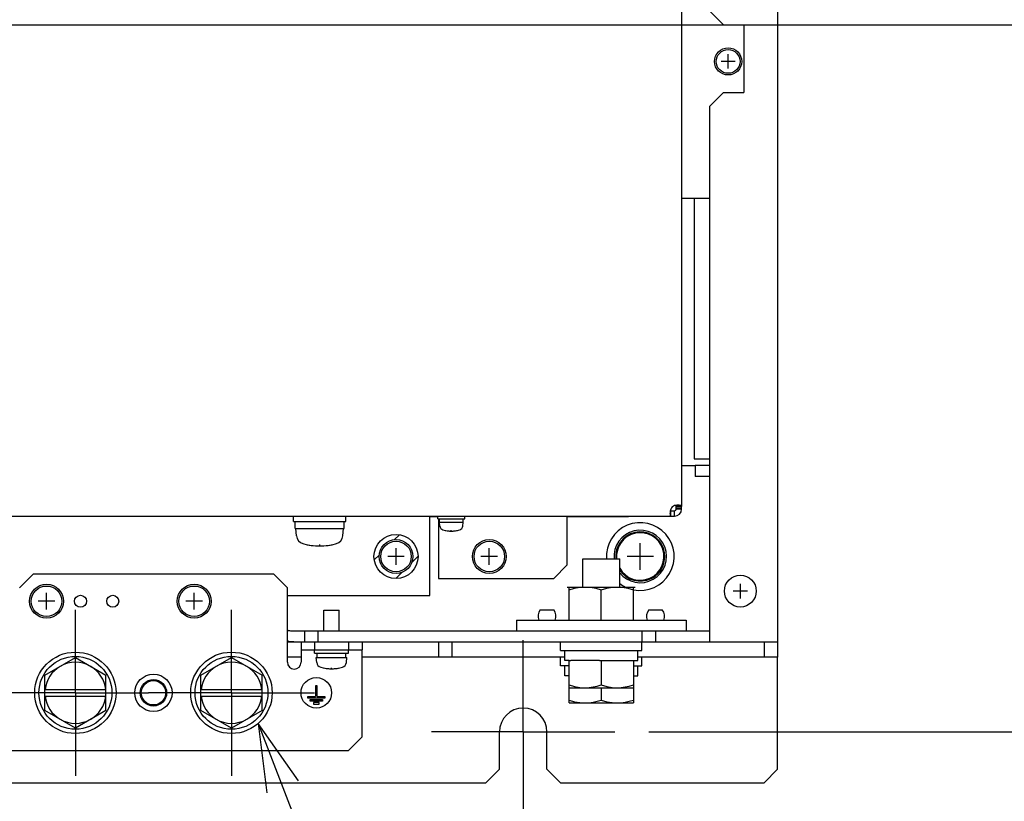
# Model space of a CAD drawing. Extents: x 52 to 403, y 35 to 214.
# Tile 12 of 18: x 255 to 284, y 121 to 144. Entities that reach past the tile are written whole.
import ezdxf

# ---------------------------------------------------------------- set-up
doc = ezdxf.new("R2010")
doc.units = 0
doc.header["$LTSCALE"] = 23.1
doc.linetypes.add('CENTER', pattern=[0.6, 0.375, -0.075, 0.075, -0.075])
doc.layers.get('0').update_dxf_attribs({"linetype": 'CONTINUOUS'})
for name, color, linetype in [('ALL_AXIS', 7, 'CONTINUOUS'), ('ALL_CHAMFER_FEAT', 7, 'CONTINUOUS'), ('ALL_COSM', 7, 'CONTINUOUS'), ('ALL_CURVE', 7, 'CONTINUOUS'), ('ALL_DIM', 7, 'CONTINUOUS'), ('ALL_FEATURES', 7, 'CONTINUOUS'), ('ALL_NOTE', 7, 'CONTINUOUS')]:
    doc.layers.add(name, color=color, linetype=linetype)
doc.dimstyles.get("Standard").update_dxf_attribs({"dimtxt": 2.5, "dimasz": 2.5, "dimexe": 1.25, "dimexo": 0.625, "dimtad": 1, "dimcen": 2.5, "dimazin": 3, "dimtfac": 1, "dimtmove": 0, "dimatfit": 3})

# ---------------------------------------------------------------- blocks, each defined once
blk = doc.blocks.new('_OPEN')
at = {"color": 0, "linetype": 'BYBLOCK'}
for p, q in [((0, 0), (-1, 0.25)), ((-1, -0.25), (0, 0)), ((-1, 0), (0, 0))]:
    blk.add_line(p, q, dxfattribs=at)
blk = doc.blocks.new('*D14')
at = {"layer": 'ALL_DIM', "color": 2, "linetype": 'CONTINUOUS'}
for p, q in [((245.211, 144.097), (290.868, 144.097)), ((289.868, 144.097), (289.868, 133.672)), ((289.868, 123.247), (289.868, 133.672)), ((273.201, 123.247), (290.868, 123.247))]:
    blk.add_line(p, q, dxfattribs=at)
at = {"layer": 'ALL_DIM', "color": 2, "linetype": 'CONTINUOUS', "xscale": 2, "yscale": 2, "zscale": 2}
for p, rotation in [((289.868, 144.097), 90), ((289.868, 123.247), 270)]:
    blk.add_blockref('_OPEN', p, dxfattribs=dict(at, rotation=rotation))
blk = doc.blocks.new('*D16')
at = {"layer": 'ALL_DIM', "color": 2, "linetype": 'CONTINUOUS'}
for p, q in [((159.501, 126.947), (159.501, 184.723)), ((262.181, 169.229), (262.181, 184.723)), ((159.501, 183.723), (210.841, 183.723)), ((262.181, 183.723), (210.841, 183.723))]:
    blk.add_line(p, q, dxfattribs=at)
at = {"layer": 'ALL_DIM', "color": 2, "linetype": 'CONTINUOUS', "xscale": 2, "yscale": 2, "zscale": 2, "rotation": 180}
blk.add_blockref('_OPEN', (159.501, 183.723), dxfattribs=at)
at = {"layer": 'ALL_DIM', "color": 2, "linetype": 'CONTINUOUS', "xscale": 2, "yscale": 2, "zscale": 2}
blk.add_blockref('_OPEN', (262.181, 183.723), dxfattribs=at)
blk = doc.blocks.new('*D17')
at = {"layer": 'ALL_DIM', "color": 2, "linetype": 'CONTINUOUS'}
for p, q in [((265.526, 165.884), (297.88, 165.884)), ((296.88, 165.884), (296.88, 144.566)), ((296.88, 123.247), (296.88, 144.566)), ((273.201, 123.247), (297.88, 123.247))]:
    blk.add_line(p, q, dxfattribs=at)
at = {"layer": 'ALL_DIM', "color": 2, "linetype": 'CONTINUOUS', "xscale": 2, "yscale": 2, "zscale": 2}
for p, rotation in [((296.88, 165.884), 90), ((296.88, 123.247), 270)]:
    blk.add_blockref('_OPEN', p, dxfattribs=dict(at, rotation=rotation))

msp = doc.modelspace()

# ---------------------------------------------------------------- linework, layer by layer
at = {"color": 7, "linetype": 'CONTINUOUS'}
for p, q in [((270.851, 127.517), (272.751, 127.517)), ((270.851, 126.537), (270.851, 127.517)), ((271.801, 126.537), (271.801, 127.433)), ((272.751, 126.537), (272.751, 127.517))]:
    msp.add_line(p, q, dxfattribs=at)
for points in [[(270.851, 127.433), (271.014, 127.479), (271.171, 127.508), (271.326, 127.517)], [(271.326, 127.517), (271.481, 127.508), (271.638, 127.479), (271.801, 127.433)], [(271.801, 127.433), (271.964, 127.479), (272.121, 127.508), (272.276, 127.517)], [(272.276, 127.517), (272.431, 127.508), (272.588, 127.479), (272.751, 127.433)]]:
    msp.add_lwpolyline(points, dxfattribs=at)
at = {"layer": 'ALL_AXIS', "color": 7, "linetype": 'CONTINUOUS'}
for p, q in [((273.848, 129.767), (273.961, 129.767)), ((274.011, 129.817), (274.011, 129.893)), ((274.171, 129.882), (274.011, 129.882)), ((274.171, 129.832), (274.011, 129.832)), ((262.726, 129.447), (262.726, 129.607)), ((262.726, 129.447), (264.276, 129.447)), ((262.776, 129.247), (262.776, 129.447)), ((264.226, 129.247), (264.226, 129.447)), ((264.276, 129.447), (264.276, 129.607)), ((266.981, 129.527), (266.981, 129.607)), ((266.981, 129.527), (267.781, 129.527)), ((267.031, 129.427), (267.031, 129.527)), ((267.731, 129.427), (267.731, 129.527)), ((267.781, 129.527), (267.781, 129.607)), ((262.776, 129.247), (264.226, 129.247)), ((262.821, 129.024), (262.801, 129.247)), ((264.181, 129.024), (264.201, 129.247)), ((267.031, 129.427), (267.731, 129.427)), ((267.041, 129.316), (267.031, 129.427)), ((267.721, 129.316), (267.731, 129.427)), ((271.258, 128.347), (272.344, 128.347)), ((271.258, 127.517), (271.258, 128.347)), ((272.344, 127.517), (272.344, 128.347)), ((263.627, 126.837), (264.075, 126.837)), ((263.627, 126.217), (263.627, 126.837)), ((264.075, 126.217), (264.075, 126.837)), ((270.001, 126.841), (270.401, 126.841)), ((273.201, 126.841), (273.601, 126.841)), ((270.601, 125.647), (270.601, 125.897)), ((273.001, 125.647), (273.001, 125.897)), ((255.401, 124.917), (256.301, 125.437)), ((256.301, 125.437), (257.201, 124.917)), ((260.001, 124.917), (260.901, 125.437)), ((260.901, 125.437), (261.801, 124.917)), ((263.351, 125.567), (263.351, 125.667)), ((263.351, 125.567), (264.351, 125.567)), ((263.401, 125.437), (264.301, 125.437)), ((263.414, 125.291), (263.401, 125.437)), ((263.426, 125.437), (263.426, 125.567)), ((264.276, 125.437), (264.276, 125.567)), ((264.288, 125.291), (264.301, 125.437)), ((264.351, 125.567), (264.351, 125.667)), ((270.601, 125.647), (273.001, 125.647)), ((270.601, 125.197), (270.601, 125.447)), ((270.726, 125.347), (270.726, 125.647)), ((272.876, 125.347), (272.876, 125.647)), ((273.001, 125.197), (273.001, 125.447)), ((270.851, 125.197), (270.601, 125.197)), ((270.851, 125.347), (270.726, 125.347)), ((270.726, 124.897), (270.726, 125.197)), ((270.851, 124.097), (270.851, 125.347)), ((271.752, 125.347), (270.9, 125.347)), ((271.801, 125.347), (271.801, 124.632)), ((271.85, 125.347), (272.702, 125.347)), ((272.751, 125.347), (272.876, 125.347)), ((272.751, 125.347), (272.751, 124.097)), ((272.751, 125.197), (273.001, 125.197)), ((272.876, 124.897), (272.876, 125.197)), ((270.851, 124.897), (270.726, 124.897)), ((272.751, 124.897), (272.876, 124.897)), ((270.851, 124.547), (272.751, 124.547)), ((271.801, 124.547), (271.801, 124.182)), ((270.851, 124.097), (272.751, 124.097)), ((256.301, 123.358), (255.401, 123.878)), ((257.201, 123.878), (256.301, 123.358)), ((260.901, 123.358), (260.001, 123.878)), ((261.801, 123.878), (260.901, 123.358))]:
    msp.add_line(p, q, dxfattribs=at)
at = {"layer": 'ALL_AXIS', "color": 3, "linetype": 'CONTINUOUS'}
for p, q in [((274.171, 129.817), (274.171, 129.893)), ((273.848, 129.607), (273.961, 129.607))]:
    msp.add_line(p, q, dxfattribs=at)
at = {"layer": 'ALL_AXIS', "color": 7, "linetype": 'CENTER'}
for p, q in [((256.301, 124.397), (256.301, 126.847)), ((260.901, 124.397), (260.901, 126.847)), ((269.501, 123.247), (269.501, 125.947)), ((256.301, 124.397), (253.851, 124.397)), ((256.301, 124.397), (258.451, 124.397)), ((256.301, 124.397), (256.301, 121.947)), ((260.901, 124.397), (258.451, 124.397)), ((260.901, 124.397), (263.351, 124.397)), ((260.901, 124.397), (260.901, 121.947)), ((269.501, 123.247), (266.801, 123.247)), ((269.501, 123.247), (272.201, 123.247)), ((269.501, 123.247), (269.501, 120.547))]:
    msp.add_line(p, q, dxfattribs=at)
at = {"layer": 'ALL_AXIS', "color": 7, "linetype": 'CONTINUOUS'}
for points in [[(270.851, 124.632), (271.014, 124.586), (271.171, 124.557), (271.326, 124.547)], [(271.326, 124.547), (271.442, 124.553), (271.559, 124.569), (271.678, 124.596), (271.801, 124.632)], [(271.801, 124.632), (271.964, 124.586), (272.121, 124.557), (272.276, 124.547)], [(272.276, 124.547), (272.392, 124.553), (272.509, 124.569), (272.628, 124.596), (272.751, 124.632)], [(270.851, 124.182), (271.014, 124.136), (271.171, 124.107), (271.326, 124.097)], [(271.326, 124.097), (271.442, 124.103), (271.559, 124.119), (271.678, 124.146), (271.801, 124.182)], [(271.801, 124.182), (271.964, 124.136), (272.121, 124.107), (272.276, 124.097)], [(272.276, 124.097), (272.392, 124.103), (272.509, 124.119), (272.628, 124.146), (272.751, 124.182)]]:
    msp.add_lwpolyline(points, dxfattribs=at)
for centre, radius in [((275.541, 143.017), 0.4), ((275.541, 143.017), 0.35), ((265.751, 128.417), 0.5), ((265.751, 128.417), 0.45), ((268.501, 128.417), 0.5), ((268.501, 128.417), 0.45), ((275.901, 127.397), 0.47), ((255.451, 127.097), 0.5), ((255.451, 127.097), 0.45), ((259.801, 127.097), 0.5), ((259.801, 127.097), 0.45), ((256.301, 124.397), 1.2), ((256.301, 124.397), 1.075), ((260.901, 124.397), 1.2), ((260.901, 124.397), 1.075), ((263.401, 124.397), 0.45)]:
    msp.add_circle(centre, radius, dxfattribs=at)
at = {"layer": 'ALL_AXIS', "color": 3, "linetype": 'CONTINUOUS'}
for centre, radius in [((256.451, 127.097), 0.177), ((257.401, 127.097), 0.177), ((258.601, 124.397), 0.55)]:
    msp.add_circle(centre, radius, dxfattribs=at)
for centre, radius, start, end in [((274.027, 129.728), 0.2, 109.2396, 153.4134), ((269.501, 123.247), 0.7, 0, 180)]:
    msp.add_arc(centre, radius, start, end, dxfattribs=at)
at = {"layer": 'ALL_AXIS', "color": 7, "linetype": 'CONTINUOUS'}
for centre, radius, start, end in [((267.17, 129.327), 0.13, 185, 254.1191), ((267.381, 130.067), 0.9, 254.1191, 285.8809), ((267.592, 129.327), 0.13, 285.8809, 355), ((272.951, 128.417), 0.775, 217.8205, 185.3263), ((263.08, 129.046), 0.26, 185, 254.1191), ((263.922, 129.046), 0.26, 285.8809, 355), ((272.951, 128.417), 0.725, 213.093, 185.6898), ((272.951, 128.417), 0.7, 209.8659, 185.7863), ((263.501, 130.527), 1.8, 254.1191, 285.8809), ((270.246, 126.651), 0.31, 142.2278, 201.3361), ((270.156, 126.651), 0.31, 338.6639, 37.7722), ((273.446, 126.651), 0.31, 142.2278, 201.3361), ((273.356, 126.651), 0.31, 338.6639, 37.7722), ((256.301, 124.397), 0.9, 60, 120), ((260.901, 124.397), 0.9, 60, 120), ((263.573, 125.305), 0.16, 185, 254.506), ((263.851, 126.307), 1.2, 254.506, 285.494), ((264.129, 125.305), 0.16, 285.494, 355), ((256.301, 124.397), 0.9, 240, 300), ((260.901, 124.397), 0.9, 240, 300)]:
    msp.add_arc(centre, radius, start, end, dxfattribs=at)
at = {"layer": 'ALL_CHAMFER_FEAT', "color": 7, "linetype": 'CONTINUOUS'}
for radius in [0.389, 0.359]:
    msp.add_circle((258.601, 124.397), radius, dxfattribs=at)
at = {"layer": 'ALL_COSM', "color": 7, "linetype": 'CONTINUOUS'}
for p, q in [((263.426, 124.607), (263.376, 124.607)), ((263.376, 124.607), (263.376, 124.292)), ((263.426, 124.292), (263.426, 124.607)), ((263.151, 124.292), (263.376, 124.292)), ((263.151, 124.242), (263.151, 124.292)), ((263.651, 124.242), (263.151, 124.242)), ((263.426, 124.292), (263.651, 124.292)), ((263.651, 124.292), (263.651, 124.242)), ((263.221, 124.202), (263.581, 124.202)), ((263.221, 124.152), (263.221, 124.202)), ((263.581, 124.152), (263.221, 124.152)), ((263.486, 124.112), (263.316, 124.112)), ((263.316, 124.112), (263.316, 124.062)), ((263.316, 124.062), (263.486, 124.062)), ((263.486, 124.062), (263.486, 124.112)), ((263.581, 124.202), (263.581, 124.152))]:
    msp.add_line(p, q, dxfattribs=at)
at = {"layer": 'ALL_CURVE', "color": 40, "linetype": 'CONTINUOUS'}
for p, q in [((275.541, 142.807), (275.541, 143.227)), ((275.751, 143.017), (275.331, 143.017)), ((267.381, 129.167), (267.381, 129.192)), ((263.501, 128.727), (263.501, 128.77)), ((265.751, 128.172), (265.751, 128.662)), ((268.501, 128.172), (268.501, 128.662)), ((272.951, 128.027), (272.951, 128.807)), ((265.996, 128.417), (265.506, 128.417)), ((268.746, 128.417), (268.256, 128.417)), ((273.341, 128.417), (272.561, 128.417)), ((275.901, 127.182), (275.901, 127.612)), ((255.451, 126.852), (255.451, 127.342)), ((259.801, 126.852), (259.801, 127.342)), ((276.116, 127.397), (275.686, 127.397)), ((255.696, 127.097), (255.206, 127.097)), ((260.046, 127.097), (259.556, 127.097)), ((263.851, 125.107), (263.851, 125.133))]:
    msp.add_line(p, q, dxfattribs=at)
at = {"layer": 'ALL_CURVE', "color": 2, "linetype": 'CONTINUOUS'}
for p, q in [((265.7, 128.91), (265.85, 129.06)), ((265.109, 128.319), (265.26, 128.47)), ((266.216, 128.238), (266.401, 128.423)), ((265.745, 127.768), (265.94, 127.962))]:
    msp.add_line(p, q, dxfattribs=at)
at = {"layer": 'ALL_CURVE', "color": 4, "linetype": 'CONTINUOUS'}
msp.add_line((270.801, 127.517), (272.801, 127.517), dxfattribs=at)
msp.add_circle((265.751, 128.417), 0.65, dxfattribs=at)
at = {"layer": 'ALL_CURVE', "color": 40, "linetype": 'CONTINUOUS'}
for centre, radius, start, end in [((267.381, 130.067), 0.9, 256.5066, 283.4934), ((263.501, 130.527), 1.8, 257.4867, 282.5133), ((263.851, 126.307), 1.2, 258.2193, 281.7807)]:
    msp.add_arc(centre, radius, start, end, dxfattribs=at)
at = {"layer": 'ALL_CURVE', "color": 4, "linetype": 'CONTINUOUS'}
for start, end in [(258.5233, 184.0147), (232.6354, 244.1779)]:
    msp.add_arc((272.951, 128.417), 1, start, end, dxfattribs=at)
at = {"layer": 'ALL_FEATURES', "color": 3, "linetype": 'CONTINUOUS'}
for p, q in [((277.001, 164.929), (277.001, 125.897)), ((274.171, 156.407), (274.171, 129.893)), ((275.001, 144.497), (275.401, 144.097)), ((275.401, 144.097), (276.001, 144.097)), ((276.001, 144.097), (276.001, 142.097)), ((275.401, 142.097), (275.001, 141.697)), ((275.401, 142.097), (276.001, 142.097)), ((275.001, 125.897), (275.001, 141.697)), ((274.171, 138.987), (275.001, 138.987)), ((275.001, 131.097), (274.571, 131.097)), ((246.49, 129.607), (273.848, 129.607)), ((266.751, 127.267), (266.751, 129.607)), ((267.001, 129.527), (267.001, 127.767)), ((270.801, 128.167), (270.801, 129.607)), ((271.201, 129.607), (271.201, 129.597)), ((270.401, 127.767), (270.801, 128.167)), ((255.051, 127.897), (254.651, 127.497)), ((262.151, 127.897), (255.051, 127.897)), ((262.551, 127.497), (262.151, 127.897)), ((267.001, 127.767), (270.401, 127.767)), ((262.551, 125.297), (262.551, 127.497)), ((262.551, 127.267), (266.751, 127.267)), ((269.301, 126.537), (274.301, 126.537)), ((262.551, 125.897), (262.951, 125.897)), ((264.391, 125.897), (277.001, 125.897)), ((262.951, 125.447), (262.551, 125.447)), ((262.951, 125.667), (264.751, 125.667)), ((262.951, 125.667), (262.951, 125.297)), ((264.751, 123.097), (264.751, 125.667)), ((270.726, 125.447), (264.751, 125.447)), ((277.001, 125.447), (272.876, 125.447)), ((277.001, 122.147), (277.001, 125.447)), ((264.351, 122.697), (264.751, 123.097)), ((268.801, 122.147), (268.801, 123.247)), ((270.201, 122.147), (270.201, 123.247)), ((252.851, 122.697), (264.351, 122.697)), ((268.401, 121.747), (268.801, 122.147)), ((270.201, 122.147), (270.601, 121.747)), ((276.601, 121.747), (277.001, 122.147)), ((237.601, 121.747), (268.401, 121.747)), ((270.601, 121.747), (276.601, 121.747))]:
    msp.add_line(p, q, dxfattribs=at)
at = {"layer": 'ALL_FEATURES', "color": 7, "linetype": 'CONTINUOUS'}
for p, q in [((274.541, 138.987), (274.541, 131.297)), ((274.541, 131.297), (275.001, 131.297)), ((274.171, 131.097), (274.571, 131.097)), ((274.571, 131.097), (274.571, 130.777)), ((275.001, 130.777), (274.571, 130.777)), ((273.848, 129.607), (273.848, 129.767)), ((273.961, 129.607), (273.961, 129.767)), ((274.171, 129.893), (274.011, 129.893)), ((274.171, 129.817), (274.011, 129.817)), ((266.751, 129.597), (266.981, 129.597)), ((270.801, 129.597), (272.601, 129.597)), ((272.601, 129.607), (272.601, 129.597)), ((269.301, 126.537), (269.301, 126.217)), ((274.301, 126.537), (274.301, 126.217)), ((263.051, 126.217), (263.051, 125.897)), ((263.451, 126.217), (263.451, 125.897)), ((273.001, 126.217), (273.001, 125.897)), ((273.401, 126.217), (273.401, 125.897)), ((262.951, 125.897), (264.391, 125.897)), ((262.951, 125.897), (262.951, 125.667)), ((263.351, 125.897), (263.351, 125.667)), ((264.351, 125.897), (264.351, 125.667)), ((264.751, 125.897), (264.751, 125.667)), ((267.001, 125.897), (267.001, 125.447)), ((267.401, 125.897), (267.401, 125.447)), ((276.601, 125.897), (276.601, 125.447)), ((277.001, 125.897), (277.001, 125.447)), ((270.851, 125.347), (270.9, 125.347)), ((271.752, 125.347), (271.85, 125.347)), ((272.702, 125.347), (272.751, 125.347)), ((255.401, 123.878), (255.401, 124.917)), ((257.201, 123.878), (257.201, 124.917)), ((260.001, 123.878), (260.001, 124.917)), ((261.801, 123.878), (261.801, 124.917)), ((255.401, 124.497), (257.201, 124.497)), ((255.401, 124.297), (257.201, 124.297)), ((260.001, 124.497), (261.801, 124.497)), ((260.001, 124.297), (261.801, 124.297))]:
    msp.add_line(p, q, dxfattribs=at)
at = {"layer": 'ALL_FEATURES', "color": 3, "linetype": 'CONTINUOUS'}
for points in [[(273.848, 129.817), (273.84, 129.785), (273.834, 129.753), (273.83, 129.722), (273.828, 129.694), (273.827, 129.669)], [(274.076, 129.928), (274.066, 129.928), (274.033, 129.926), (273.998, 129.923), (273.961, 129.917)], [(274.171, 129.893), (274.168, 129.905), (274.159, 129.914), (274.143, 129.921), (274.122, 129.925), (274.096, 129.928), (274.076, 129.928)], [(273.827, 129.669), (273.828, 129.648), (273.83, 129.63), (273.834, 129.618), (273.84, 129.61), (273.848, 129.607)], [(262.744, 125.898), (262.716, 125.898), (262.688, 125.898), (262.661, 125.899), (262.635, 125.902), (262.612, 125.905), (262.591, 125.911), (262.574, 125.919), (262.561, 125.93), (262.554, 125.945), (262.551, 125.962)]]:
    msp.add_lwpolyline(points, dxfattribs=at)
at = {"layer": 'ALL_FEATURES', "color": 7, "linetype": 'CONTINUOUS'}
for points in [[(273.837, 129.769), (273.84, 129.768), (273.848, 129.767)], [(274.011, 129.893), (274.01, 129.906), (274.007, 129.915), (274.003, 129.922), (274.002, 129.923)], [(275.001, 126.217), (262.76, 126.217), (262.72, 126.218), (262.683, 126.218), (262.651, 126.219), (262.623, 126.221), (262.6, 126.224), (262.582, 126.228), (262.568, 126.234), (262.558, 126.24), (262.553, 126.248), (262.551, 126.257)]]:
    msp.add_lwpolyline(points, dxfattribs=at)
at = {"layer": 'ALL_FEATURES', "color": 3, "linetype": 'CONTINUOUS'}
for centre, radius, start in [((273.961, 129.817), 0.21, 270), ((262.751, 125.297), 0.2, 180)]:
    msp.add_arc(centre, radius, start, 360, dxfattribs=at)
at = {"layer": 'ALL_FEATURES', "color": 7, "linetype": 'CONTINUOUS'}
for centre, radius, start, end in [((273.961, 129.817), 0.05, 270, 360), ((256.301, 124.397), 0.9, 120, 173.6206), ((256.301, 124.397), 0.9, 6.3794, 60), ((260.901, 124.397), 0.9, 120, 173.6206), ((260.901, 124.397), 0.9, 6.3794, 60), ((256.301, 124.397), 0.9, 186.3794, 240), ((256.301, 124.397), 0.9, 300, 353.6206), ((260.901, 124.397), 0.9, 186.3794, 240), ((260.901, 124.397), 0.9, 300, 353.6206)]:
    msp.add_arc(centre, radius, start, end, dxfattribs=at)
at = {"layer": 'ALL_NOTE', "color": 2, "linetype": 'CONTINUOUS'}
msp.add_line((261.691, 123.494), (269.377, 103.456), dxfattribs=at)
msp.add_lwpolyline([(262.874, 121.806), (261.691, 123.494), (261.94, 121.447)], dxfattribs=at)

# ---------------------------------------------------------------- dimensions: what is measured, and where the dimension line sits
at = {"layer": 'ALL_DIM', "color": 2, "linetype": 'CONTINUOUS'}
dim = msp.add_linear_dim(base=(262.181, 183.723), p1=(159.501, 126.947), p2=(262.181, 169.229), dimstyle='Standard', dxfattribs=at)
dim.commit()
dim.dimension.update_dxf_attribs({"geometry": '*D16', "text_midpoint": (205.337, 184.523), "dimtype": 128})
for base, p1, p2, angle, picture, middle in [((296.88, 123.247), (265.526, 165.884), (273.201, 123.247), 270, '*D17', (296.08, 140.438)), ((289.868, 144.097), (273.201, 123.247), (245.211, 144.097), 90, '*D14', (289.068, 129.544))]:
    dim = msp.add_linear_dim(base=base, p1=p1, p2=p2, angle=angle, dimstyle='Standard', dxfattribs=at)
    dim.commit()
    dim.dimension.update_dxf_attribs({"geometry": picture, "text_midpoint": middle, "dimtype": 128})

doc.saveas('drawing.dxf')
